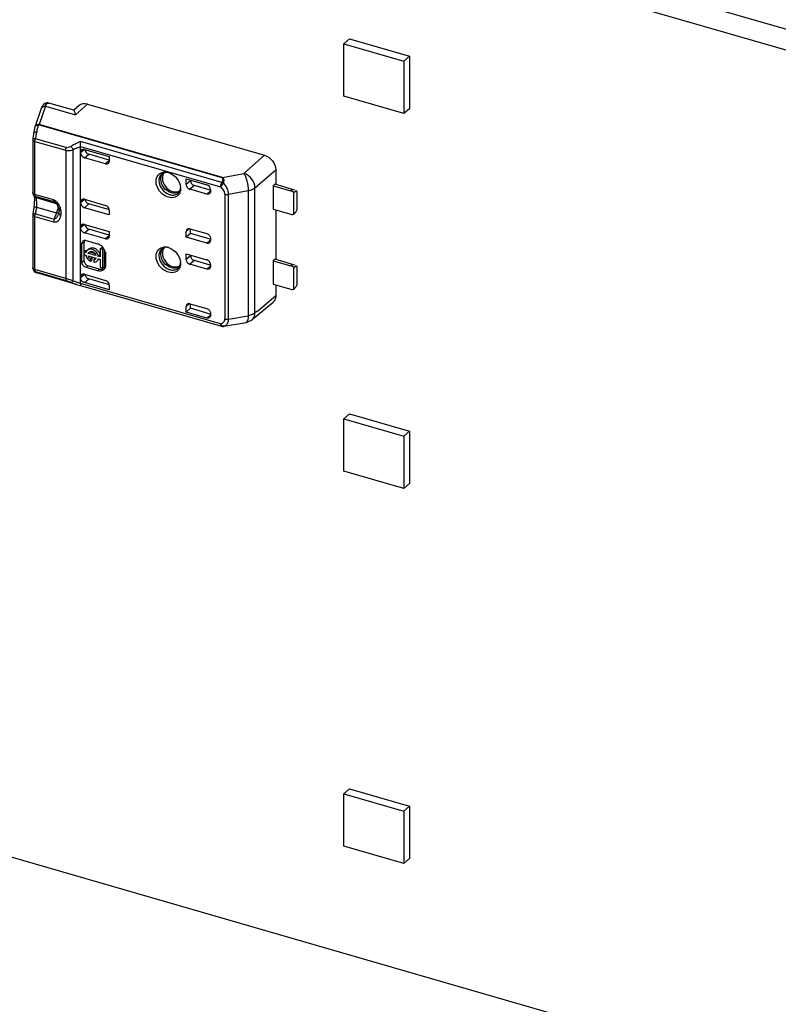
# Model space of a CAD drawing. Header units: millimetres. Extents: x 0 to 210, y 0 to 297.
# Tile 16 of 26: x 79 to 91, y 228 to 243. Entities that reach past the tile are written whole.
import ezdxf

# ---------------------------------------------------------------- set-up
doc = ezdxf.new("R2010")
doc.units = ezdxf.units.MM
doc.header["$LTSCALE"] = 19.36
doc.layers.get('0').update_dxf_attribs({"linetype": 'CONTINUOUS'})

msp = doc.modelspace()

# ---------------------------------------------------------------- linework, layer by layer
at = {"color": 7, "linetype": 'Continuous'}
for p, q in [((140.08609, 228.84722), (59.25714, 252.18053)), ((58.98214, 251.94237), (139.81109, 228.60906)), ((83.82864, 242.89919), (83.91531, 242.97424)), ((83.82864, 242.0909), (83.82864, 242.89919)), ((83.82864, 242.89919), (84.7524, 242.63252)), ((83.91531, 242.97424), (84.83907, 242.70758)), ((84.7524, 242.63252), (84.83907, 242.70758)), ((84.7524, 242.63252), (84.7524, 241.82423)), ((84.83907, 242.70758), (84.83907, 241.89929)), ((79.20523, 241.96981), (79.1935, 241.95758)), ((79.21915, 241.97923), (79.20523, 241.96981)), ((79.23466, 241.98553), (79.21915, 241.97923)), ((79.66633, 241.87474), (79.28393, 241.98513)), ((79.87885, 241.9696), (82.60683, 241.1821)), ((84.7524, 241.82423), (83.82864, 242.0909)), ((79.0688, 241.62191), (79.16727, 241.90516)), ((79.1935, 241.95759), (79.19356, 241.95766)), ((79.74719, 241.94694), (79.66492, 241.87445)), ((84.83907, 241.89929), (84.7524, 241.82423)), ((79.05067, 241.53873), (79.04803, 241.5235)), ((79.06722, 241.61664), (79.06215, 241.59558)), ((79.06888, 241.62213), (79.06763, 241.61817)), ((79.12995, 241.65391), (79.13113, 241.65765)), ((79.03509, 241.43164), (79.03465, 241.42398)), ((79.03465, 241.42397), (79.03465, 240.60663)), ((79.03638, 241.44245), (79.03509, 241.43164)), ((79.04054, 241.47455), (79.03638, 241.44245)), ((79.77113, 239.21369), (79.77113, 241.31398)), ((79.82887, 241.27355), (80.21377, 241.16244)), ((80.15601, 241.05055), (79.82887, 241.14499)), ((80.21377, 241.10884), (79.89553, 241.20071)), ((80.21377, 241.16244), (80.21377, 241.09164)), ((82.60683, 241.1821), (82.28526, 240.90367)), ((82.48929, 240.71211), (82.78003, 240.9589)), ((82.78003, 240.9589), (82.78003, 240.73036)), ((81.39734, 240.73258), (81.39734, 240.82077)), ((81.39734, 240.82077), (81.71488, 240.7291)), ((81.46602, 240.78973), (81.46602, 240.80094)), ((81.31275, 240.6704), (81.312, 240.65421)), ((81.71488, 240.58318), (81.45508, 240.65818)), ((81.76963, 240.64436), (81.52376, 240.71533)), ((81.77261, 240.6547), (81.77261, 240.62425)), ((82.48929, 240.70766), (82.48929, 240.71211)), ((82.76311, 240.73524), (82.73773, 240.7137)), ((82.73773, 240.7137), (82.73773, 240.35286)), ((82.73773, 240.7137), (83.0126, 240.63435)), ((83.0376, 240.65601), (82.76311, 240.73524)), ((83.0559, 240.60742), (83.08924, 240.63629)), ((83.0559, 240.27545), (83.0559, 240.60742)), ((83.1059, 240.62185), (83.08924, 240.63629)), ((83.1059, 240.34761), (83.1059, 240.62185)), ((79.04959, 240.56044), (79.0573, 240.54976)), ((79.07824, 240.53203), (79.0869, 240.52771)), ((79.08703, 240.52765), (79.08689, 240.5277)), ((79.0912, 240.52606), (79.08703, 240.52765)), ((79.82887, 240.50404), (80.15601, 240.40961)), ((79.04892, 240.37483), (79.04432, 240.34572)), ((79.39314, 240.44298), (79.39302, 240.4431)), ((79.41671, 240.41009), (79.42038, 240.40307)), ((79.42038, 240.40307), (79.42375, 240.39591)), ((79.43542, 240.35929), (79.4364, 240.35345)), ((79.43749, 240.30342), (79.43696, 240.29503)), ((80.21377, 240.26437), (79.82887, 240.37548)), ((80.21552, 240.34125), (79.89553, 240.43362)), ((80.21377, 240.33517), (80.21377, 240.26437)), ((82.73773, 240.35286), (83.0126, 240.27351)), ((82.78003, 240.34065), (82.78003, 239.57566)), ((83.08924, 240.30431), (83.0559, 240.27545)), ((83.08924, 240.30431), (83.1059, 240.34761)), ((79.03509, 240.27694), (79.03465, 240.26928)), ((79.03465, 240.26927), (79.03465, 239.45192)), ((79.03632, 240.28732), (79.03509, 240.27694)), ((79.43314, 240.27808), (79.43113, 240.27295)), ((79.43696, 240.29503), (79.43651, 240.29163)), ((79.43652, 240.29167), (79.43651, 240.29163)), ((79.82887, 240.11885), (80.21377, 240.00774)), ((80.21377, 239.95414), (79.89553, 240.04601)), ((80.21377, 240.00774), (80.21377, 239.93694)), ((81.39734, 239.9227), (81.39734, 240.01089)), ((81.45508, 240.05196), (81.71488, 239.97696)), ((81.46602, 239.98026), (81.46602, 240.0488)), ((80.15601, 239.89585), (79.82887, 239.99029)), ((79.85773, 239.87119), (80.03094, 239.82119)), ((81.46602, 239.98026), (81.39734, 239.9227)), ((81.71488, 239.83104), (81.39734, 239.9227)), ((81.76973, 239.89259), (81.46602, 239.98026)), ((81.77261, 239.90256), (81.77261, 239.87211)), ((79.79236, 239.53602), (79.79236, 239.82469)), ((79.84833, 239.71283), (79.82333, 239.69118)), ((79.825, 239.69118), (79.825, 239.84414)), ((79.86094, 239.70919), (79.84833, 239.71283)), ((79.90012, 239.7425), (79.88403, 239.72857)), ((79.88909, 239.6722), (79.9141, 239.69385)), ((79.9141, 239.69385), (79.98865, 239.67233)), ((80.07376, 239.74237), (80.09876, 239.76402)), ((80.07376, 239.74237), (80.07376, 239.61889)), ((80.11201, 239.73133), (80.07376, 239.74237)), ((80.11927, 239.7581), (80.09876, 239.76402)), ((80.11201, 239.73133), (80.12809, 239.74526)), ((80.11201, 239.44612), (80.11201, 239.73133)), ((80.13701, 239.46777), (80.13701, 239.72924)), ((79.82333, 239.69118), (79.82333, 239.65293)), ((79.85325, 239.68255), (79.82333, 239.69118)), ((79.82333, 239.65293), (79.85325, 239.6443)), ((79.825, 239.55546), (79.825, 239.65293)), ((80.00835, 239.63778), (79.88909, 239.6722)), ((79.8891, 239.63395), (80.00835, 239.59953)), ((79.92483, 239.58488), (79.94983, 239.60653)), ((79.92483, 239.54837), (79.92483, 239.58488)), ((79.94983, 239.57002), (79.92483, 239.54837)), ((79.94983, 239.57002), (79.94983, 239.60653)), ((79.99762, 239.59274), (79.97262, 239.57109)), ((79.97262, 239.57109), (79.97262, 239.53457)), ((80.02893, 239.55658), (80.02233, 239.55087)), ((80.04733, 239.57252), (80.03842, 239.5648)), ((80.0442, 239.62743), (80.0692, 239.64908)), ((80.07376, 239.61889), (80.0442, 239.62743)), ((80.0442, 239.58918), (80.07376, 239.58064)), ((80.07376, 239.58064), (80.07376, 239.45716)), ((80.15404, 239.66255), (80.15404, 239.48934)), ((81.39734, 239.57788), (81.39734, 239.66607)), ((81.39734, 239.66607), (81.71488, 239.5744)), ((81.46602, 239.63504), (81.46602, 239.64624)), ((81.76963, 239.48966), (81.52376, 239.56063)), ((82.76311, 239.58055), (82.73773, 239.559)), ((82.73773, 239.559), (82.73773, 239.19816)), ((82.73773, 239.559), (83.0126, 239.47966)), ((83.0376, 239.50131), (82.76311, 239.58055)), ((79.03815, 239.43062), (79.03816, 239.43058)), ((79.04904, 239.40663), (79.05719, 239.39519)), ((80.03094, 239.40178), (79.85773, 239.45178)), ((80.05594, 239.43106), (79.88273, 239.48106)), ((80.07376, 239.45716), (80.11201, 239.44612)), ((80.11201, 239.44612), (80.13701, 239.46777)), ((81.31275, 239.5157), (81.312, 239.49951)), ((81.71488, 239.42848), (81.45508, 239.50348)), ((81.77261, 239.5), (81.77261, 239.46955)), ((83.0559, 239.45272), (83.08924, 239.48159)), ((83.0559, 239.12075), (83.0559, 239.45272)), ((83.1059, 239.46716), (83.08924, 239.48159)), ((83.1059, 239.19291), (83.1059, 239.46716)), ((79.08055, 239.37604), (79.09516, 239.37008)), ((79.70981, 239.19264), (79.09516, 239.37008)), ((79.82887, 239.34935), (80.15601, 239.25491)), ((80.21552, 239.18655), (79.89553, 239.27892)), ((79.70967, 239.19268), (79.72858, 239.18748)), ((79.72858, 239.18748), (79.7706, 239.17763)), ((79.77051, 239.17765), (81.94335, 238.55041)), ((80.21377, 239.10967), (79.82887, 239.22078)), ((80.21377, 239.18047), (80.21377, 239.10967)), ((82.73773, 239.19816), (83.0126, 239.11881)), ((82.78003, 239.18595), (82.78003, 239.02477)), ((83.08924, 239.14961), (83.0559, 239.12075)), ((83.08924, 239.14961), (83.1059, 239.19291)), ((82.48929, 238.77798), (82.78003, 239.02477)), ((81.39734, 238.76801), (81.39734, 238.85619)), ((81.46602, 238.82556), (81.39734, 238.76801)), ((81.45508, 238.89726), (81.71488, 238.82226)), ((81.46602, 238.82556), (81.46602, 238.8941)), ((81.76973, 238.73789), (81.46602, 238.82556)), ((82.41341, 238.65307), (82.73616, 238.92223)), ((81.71488, 238.67634), (81.39734, 238.76801)), ((81.77261, 238.74786), (81.77261, 238.71741)), ((82.48929, 238.78237), (82.48929, 238.77798)), ((81.9664, 238.54795), (81.96654, 238.54796)), ((81.96642, 238.54795), (81.96865, 238.54813)), ((81.96865, 238.54813), (81.97634, 238.54915)), ((81.97633, 238.54915), (82.32043, 238.60965)), ((83.82864, 237.12569), (83.91531, 237.20075)), ((83.82864, 236.3174), (83.82864, 237.12569)), ((83.82864, 237.12569), (84.7524, 236.85903)), ((83.91531, 237.20075), (84.83907, 236.93408)), ((84.7524, 236.85903), (84.83907, 236.93408)), ((84.7524, 236.85903), (84.7524, 236.05074)), ((84.83907, 236.93408), (84.83907, 236.12579)), ((84.7524, 236.05074), (83.82864, 236.3174)), ((139.81109, 212.73194), (58.98214, 236.06525)), ((84.83907, 236.12579), (84.7524, 236.05074)), ((83.82864, 231.3522), (83.91531, 231.42725)), ((83.91531, 231.42725), (84.83907, 231.16058)), ((83.82864, 230.54391), (83.82864, 231.3522)), ((83.82864, 231.3522), (84.7524, 231.08553)), ((84.7524, 231.08553), (84.83907, 231.16058)), ((84.7524, 231.08553), (84.7524, 230.27724)), ((84.83907, 231.16058), (84.83907, 230.3523)), ((84.7524, 230.27724), (83.82864, 230.54391)), ((84.83907, 230.3523), (84.7524, 230.27724))]:
    msp.add_line(p, q, dxfattribs=at)
at = {"color": 9, "linetype": 'Continuous'}
for p, q in [((79.87883, 241.9696), (79.69405, 241.80679)), ((79.22998, 241.94076), (79.13155, 241.65763)), ((79.22998, 241.94076), (79.69405, 241.80679)), ((79.12086, 241.64931), (79.12292, 241.64945)), ((81.94989, 240.83411), (79.12423, 241.64981)), ((81.95719, 240.84194), (79.13155, 241.65763)), ((79.06798, 240.57776), (79.06798, 241.3951)), ((79.06798, 241.3951), (79.54137, 241.25845)), ((79.54878, 241.30115), (79.07539, 241.4378)), ((81.94702, 240.76427), (79.77128, 241.39235)), ((79.54137, 241.25845), (79.54137, 239.2864)), ((79.65709, 239.25096), (79.65709, 241.26771)), ((79.77072, 241.3194), (81.92849, 240.69651)), ((79.77113, 241.23248), (79.82082, 241.27521)), ((79.83177, 241.27008), (79.77113, 241.2194)), ((79.82887, 241.14499), (79.89553, 241.20071)), ((80.20921, 241.09688), (80.15601, 241.05055)), ((81.46602, 240.78973), (81.39734, 240.73258)), ((81.95719, 240.84194), (82.28526, 240.90367)), ((81.52376, 240.71533), (81.45508, 240.65818)), ((81.76819, 240.62935), (81.71488, 240.58318)), ((81.9688, 240.74931), (81.97403, 240.75489)), ((82.35353, 240.63707), (82.05036, 240.58026)), ((82.35353, 240.63707), (82.35353, 238.71254)), ((82.45745, 240.68028), (82.48929, 240.70766)), ((82.45745, 238.75576), (82.45745, 240.68028)), ((83.0376, 240.65601), (83.0126, 240.63435)), ((79.06504, 240.55278), (79.07184, 240.54932)), ((79.35548, 240.49476), (79.06798, 240.57776)), ((79.36289, 240.46489), (79.07539, 240.54788)), ((79.07809, 240.54215), (79.07539, 240.54788)), ((79.09381, 240.52524), (79.0912, 240.52606)), ((79.40092, 240.43658), (79.09381, 240.52524)), ((79.36289, 240.46489), (79.3607, 240.46832)), ((79.77113, 240.46297), (79.81907, 240.50593)), ((79.83075, 240.50188), (79.77113, 240.44989)), ((81.99421, 240.58248), (81.99421, 238.66169)), ((82.05036, 238.659), (82.05036, 240.58026)), ((79.09381, 240.38296), (79.40092, 240.2943)), ((79.82887, 240.37548), (79.89553, 240.43362)), ((79.06798, 239.42306), (79.06798, 240.2404)), ((79.06798, 240.2404), (79.35548, 240.15741)), ((79.07539, 240.28311), (79.36289, 240.20011)), ((79.77113, 240.07778), (79.82082, 240.12051)), ((79.83177, 240.11538), (79.77113, 240.0647)), ((79.82887, 239.99029), (79.89553, 240.04601)), ((81.39734, 240.01089), (81.44834, 240.05334)), ((80.20921, 239.94218), (80.15601, 239.89585)), ((81.76802, 239.87738), (81.71488, 239.83104)), ((79.79236, 239.82469), (79.825, 239.84414)), ((79.825, 239.55546), (79.79236, 239.53602)), ((81.46602, 239.63504), (81.39734, 239.57788)), ((81.52376, 239.56063), (81.45508, 239.50348)), ((79.54137, 239.2864), (79.06798, 239.42306)), ((79.07539, 239.39318), (79.54878, 239.25653)), ((79.85773, 239.45178), (79.88273, 239.48106)), ((80.05594, 239.43106), (80.03094, 239.40178)), ((81.76819, 239.47465), (81.71488, 239.42848)), ((83.0376, 239.50131), (83.0126, 239.47966)), ((79.65709, 239.25096), (79.54137, 239.2864)), ((79.77113, 239.30827), (79.81907, 239.35123)), ((79.83075, 239.34718), (79.77113, 239.29519)), ((79.82887, 239.22078), (79.89553, 239.27892)), ((81.92851, 238.58559), (79.77072, 239.20849)), ((81.39734, 238.85619), (81.44834, 238.89864)), ((81.76802, 238.72268), (81.71488, 238.67634)), ((82.05036, 238.659), (82.35353, 238.71254)), ((82.48929, 238.78237), (82.45745, 238.75576)), ((81.97034, 238.54836), (81.97436, 238.54906)), ((81.97632, 238.54915), (81.97436, 238.54906))]:
    msp.add_line(p, q, dxfattribs=at)
at = {"color": 7, "linetype": 'Continuous'}
for points in [[(79.28414, 241.98507), (79.26793, 241.98831), (79.25114, 241.98855), (79.23466, 241.98553)], [(79.04803, 241.52351), (79.04495, 241.5045), (79.04054, 241.47455)], [(79.06215, 241.59558), (79.05617, 241.56771), (79.05067, 241.53873)], [(79.03465, 240.60669), (79.03497, 240.60011), (79.03697, 240.58921), (79.03815, 240.58532)], [(79.03815, 240.5853), (79.03874, 240.58359), (79.04356, 240.57165), (79.04959, 240.56044)], [(79.05936, 240.50292), (79.059, 240.48534), (79.05809, 240.46481), (79.05658, 240.44248), (79.05451, 240.41964), (79.05192, 240.39677), (79.04892, 240.37483)], [(79.0573, 240.54976), (79.06688, 240.54009), (79.07824, 240.53203)], [(79.05738, 240.54968), (79.05768, 240.54728), (79.05837, 240.53966), (79.05894, 240.52992)], [(79.05894, 240.52992), (79.0593, 240.51777), (79.05936, 240.50292)], [(79.04432, 240.34572), (79.04011, 240.31669), (79.03632, 240.28732)], [(79.39314, 240.44297), (79.39469, 240.44131), (79.39958, 240.43564), (79.4042, 240.4297), (79.40856, 240.42349), (79.41276, 240.41692), (79.41671, 240.41009)], [(79.42375, 240.39591), (79.4268, 240.38864), (79.42951, 240.3813), (79.43187, 240.37394)], [(79.43187, 240.37394), (79.43384, 240.36658), (79.43542, 240.35929)], [(79.4364, 240.35347), (79.43657, 240.35224), (79.43733, 240.34386), (79.43759, 240.33484)], [(79.43759, 240.33484), (79.43762, 240.31351), (79.43749, 240.30342)], [(79.43652, 240.29167), (79.43587, 240.2881), (79.43314, 240.27808)], [(79.03815, 239.43062), (79.04298, 239.41823), (79.04904, 239.40663)], [(79.05719, 239.39519), (79.06772, 239.38469), (79.08055, 239.37604)]]:
    msp.add_lwpolyline(points, dxfattribs=at)
at = {"color": 9, "linetype": 'Continuous'}
for centre, radius, start, end in [((79.24368, 241.91452), 0.06731, 78.910903, 84.971786), ((79.27211, 241.94435), 0.04246, 73.838173, 78.630051), ((79.2425, 241.9195), 0.06206, 130.309766, 142.060702), ((79.2236, 241.86676), 0.07426, 85.081189, 93.012036), ((79.10719, 241.60709), 0.04107, 158.686872, 163.615698), ((80.67333, 241.19573), 1.61613, 168.155644, 170.075545), ((80.62808, 241.20462), 1.57002, 167.494843, 168.134368), ((80.2454, 241.28885), 1.17818, 166.486563, 167.464095), ((79.92819, 241.37862), 0.84846, 161.360112, 162.4525), ((79.16959, 241.58947), 0.07599, 122.51017, 127.105661), ((79.22077, 241.3895), 0.15319, 161.619826, 163.364814), ((80.75844, 241.18002), 1.70267, 170.048416, 171.291967), ((81.2206, 240.70357), 0.10395, 309.506118, 312.397533), ((82.27637, 240.47165), 0.41436, 137.925116, 142.458159), ((79.09353, 240.60397), 0.05843, 198.634624, 209.589334), ((79.16338, 240.57771), 0.09539, 179.968621, 182.545983), ((79.09468, 240.60068), 0.05621, 246.028413, 249.932285), ((80.82491, 240.01495), 1.76995, 170.725678, 171.285834), ((80.66776, 240.04154), 1.61057, 168.345243, 170.758165), ((80.51125, 240.07351), 1.45082, 167.684679, 168.333309), ((79.42334, 240.50301), 0.07011, 245.173935, 248.480336), ((79.21768, 240.38275), 0.20347, 334.2338, 337.550973), ((79.20433, 240.3884), 0.21796, 337.519829, 338.558923), ((79.1964, 240.39147), 0.22647, 338.568648, 342.638759), ((79.19819, 240.39117), 0.22467, 342.574558, 350.703827), ((79.31415, 240.38642), 0.10816, 5.888391, 8.154125), ((79.22833, 240.29809), 0.24265, 20.551853, 26.067801), ((78.99455, 240.2908), 0.47647, 3.542075, 5.230615), ((79.01726, 240.29202), 0.45372, 0.082642, 3.564711), ((79.06663, 240.04159), 0.24167, 87.922467, 90.179751), ((79.22064, 240.23484), 0.15306, 161.618584, 163.365158), ((80.01836, 239.99533), 0.68601, 154.163067, 154.702361), ((79.5026, 240.32863), 0.08331, 238.690568, 246.241109), ((79.06699, 240.29204), 0.404, 354.365417, 0.089883), ((79.09423, 239.44913), 0.059, 198.304933, 201.930897), ((79.16232, 239.42302), 0.09434, 179.97647, 182.514082), ((81.2206, 239.54887), 0.10395, 309.506118, 312.397533), ((79.93055, 239.90657), 0.71096, 253.64379, 255.32136), ((79.94431, 239.95909), 0.76525, 255.321166, 256.920765), ((82.01097, 238.62283), 0.09048, 204.302104, 210.321625), ((82.00708, 238.62046), 0.08592, 210.264633, 216.327662), ((81.95326, 238.64095), 0.09415, 294.736364, 305.702281)]:
    msp.add_arc(centre, radius, start, end, dxfattribs=at)
at = {"color": 7, "linetype": 'Continuous'}
for centre, radius, start, end in [((81.08844, 240.85782), 0.0611, 120.850469, 129.343846), ((81.07044, 240.76102), 0.16153, 88.780099, 97.129879), ((81.13917, 240.84177), 0.10573, 138.184203, 145.246762), ((81.07038, 240.7498), 0.17275, 86.85053, 88.840348), ((81.06976, 240.73993), 0.18264, 82.239547, 86.826617), ((81.06872, 240.73167), 0.19096, 81.167614, 82.265718), ((81.06788, 240.72642), 0.19627, 78.529213, 81.160741), ((81.06592, 240.717), 0.2059, 73.877183, 78.514646), ((81.14366, 240.83879), 0.11112, 145.305418, 154.807003), ((81.16779, 240.6632), 0.14416, 334.823725, 343.829887), ((81.11929, 240.67034), 0.19346, 0.01713, 3.302539), ((82.98941, 240.5543), 0.08334, 68.193145, 73.840314), ((82.98611, 240.546), 0.09228, 63.034625, 68.209363), ((81.73393, 240.61894), 0.03758, 310.866565, 317.343051), ((79.92919, 239.66649), 0.07761, 158.795472, 168.059733), ((79.91675, 239.6728), 0.06358, 130.906272, 138.784096), ((79.94137, 239.69487), 0.06301, 128.317369, 130.891417), ((79.97033, 239.64586), 0.18661, 42.566005, 51.33367), ((79.96893, 239.64439), 0.18864, 31.072544, 42.604515), ((79.97797, 239.64993), 0.17803, 24.025441, 31.047179), ((79.99011, 239.65526), 0.16478, 16.643085, 24.050293), ((81.14366, 239.68409), 0.11112, 145.305418, 154.807003), ((81.08844, 239.70312), 0.0611, 120.850469, 129.343846), ((81.07044, 239.60632), 0.16153, 88.780099, 97.129879), ((81.13917, 239.68707), 0.10573, 138.184203, 145.246762), ((81.07038, 239.5951), 0.17275, 86.85053, 88.840348), ((81.06976, 239.58523), 0.18264, 82.239547, 86.826617), ((81.06872, 239.57697), 0.19096, 81.167614, 82.265718), ((81.06788, 239.57172), 0.19627, 78.529213, 81.160741), ((81.06592, 239.5623), 0.2059, 73.877183, 78.514646), ((79.99825, 239.67876), 0.14985, 216.736624, 222.748506), ((79.99584, 239.67637), 0.14645, 222.700925, 234.900221), ((79.99152, 239.67052), 0.13918, 234.973246, 237.48615), ((79.98832, 239.66543), 0.13317, 237.471682, 241.52973), ((80.00529, 239.68487), 0.09599, 221.657379, 228.477337), ((80.003, 239.68221), 0.09248, 228.446813, 234.90994), ((79.96934, 239.61205), 0.04081, 310.906811, 319.579821), ((79.98096, 239.59863), 0.06319, 307.338735, 310.900499), ((80.00566, 239.6206), 0.06362, 310.911261, 318.007995), ((80.00469, 239.62145), 0.06491, 318.0266, 325.823966), ((79.10154, 239.45195), 0.06688, 180.0355, 198.640207), ((80.07132, 239.4783), 0.08049, 305.427829, 317.31963), ((80.07022, 239.47918), 0.0819, 317.387124, 326.141951), ((80.06796, 239.48074), 0.08465, 326.119644, 329.08169), ((81.16779, 239.50851), 0.14416, 334.823725, 343.829887), ((81.11929, 239.51564), 0.19346, 0.01713, 3.302539), ((81.73393, 239.46424), 0.03758, 310.866565, 317.343051), ((82.98941, 239.3996), 0.08334, 68.193145, 73.840314), ((82.98611, 239.3913), 0.09228, 63.034625, 68.209363), ((81.73394, 238.7121), 0.03758, 311.063014, 317.343276), ((81.96185, 238.61449), 0.0667, 253.542137, 274.002331), ((81.96243, 238.60579), 0.05798, 274.079156, 277.881662)]:
    msp.add_arc(centre, radius, start, end, dxfattribs=at)
for centre, major_axis, ratio, start_param, end_param in [((79.87885, 241.79639), (-0.13092, 0.1512), 0.75000408, -0.85700465, 0.00647825), ((79.82887, 241.20273), (-0.04363, 0.05041), 0.75001629, 0.71399387, 2.28478993), ((79.89553, 241.25845), (-0.04363, 0.05041), 0.75001629, 0.78609774, 2.28478993), ((80.15603, 241.10829), (-0.04365, 0.05039), 0.75022613, -3.99889468, -2.42779376), ((81.52376, 240.77307), (0.04366, -0.05039), 0.74998365, -2.42813855, -0.85734113), ((81.45508, 240.71591), (0.04366, -0.05039), 0.74998365, -2.42813825, -0.85734113), ((81.71488, 240.67137), (-0.04364, 0.0504), 0.75000065, -2.42781197, -0.85705987), ((83.07927, 240.61992), (0.08296, -0.0379), 0.20871215, 8.04381168, 8.47264321), ((79.82887, 240.4463), (-0.04363, 0.05041), 0.75001629, 5.42638258, 6.99717891), ((79.89553, 240.49136), (-0.04364, 0.0504), 0.75000065, 0.82785685, 2.28453147), ((79.82887, 240.43322), (-0.04364, 0.0504), 0.75000065, 0.71373515, 2.28453147), ((80.15603, 240.35186), (-0.04365, 0.05041), 0.74977393, -2.42794318, -0.85684203), ((79.82887, 240.06111), (-0.04364, 0.0504), 0.75000065, 5.42612412, 6.99692045), ((79.82887, 240.04803), (-0.04363, 0.05041), 0.75001629, 0.7139936, 2.28478993), ((79.89553, 240.10375), (-0.04363, 0.05041), 0.75001629, 0.78609774, 2.28478993), ((81.45508, 239.99423), (0.04366, -0.05039), 0.74998365, 8.56743683, 10.13823316), ((80.15603, 239.95359), (-0.04365, 0.05039), 0.75022613, -3.99889468, -2.42779376), ((81.71488, 239.88877), (-0.04364, 0.0504), 0.75000065, -3.99865383, -2.42785751), ((81.45508, 239.56121), (0.04366, -0.05039), 0.74998365, -2.42813825, -0.85734113), ((81.52376, 239.61837), (0.04366, -0.05039), 0.74998365, -2.42813864, -0.85734113), ((81.71488, 239.51667), (-0.04364, 0.0504), 0.75000065, -2.42785751, -0.85706118), ((83.07927, 239.46522), (0.08296, -0.0379), 0.20871215, 8.04381168, 8.47264321), ((79.82887, 239.2916), (-0.04363, 0.05041), 0.75001629, 5.42638258, 6.99717891), ((79.89553, 239.33666), (-0.04364, 0.0504), 0.75000065, 0.82785685, 2.28453148), ((80.15603, 239.19716), (-0.04365, 0.05041), 0.74977393, -2.42794295, -0.85684203), ((81.45508, 238.83953), (0.04366, -0.05039), 0.74998365, 8.56743683, 10.13823316)]:
    msp.add_ellipse(centre, major_axis=major_axis, ratio=ratio, start_param=start_param, end_param=end_param, dxfattribs=at)
at = {"color": 9, "linetype": 'Continuous'}
for points in [[(79.20235, 241.96683), (79.21493, 241.9775), (79.23315, 241.98303), (79.24958, 241.98158)], [(79.05223, 241.40141), (79.05462, 241.40011), (79.0571, 241.39897), (79.05963, 241.39796)], [(79.05963, 241.39796), (79.06236, 241.39686), (79.06516, 241.39592), (79.06798, 241.3951)], [(79.06798, 241.3951), (79.06798, 241.39902), (79.06821, 241.40295), (79.06862, 241.40685)], [(79.06862, 241.40685), (79.06955, 241.41582), (79.07141, 241.42472), (79.07399, 241.43336)], [(79.77128, 241.39235), (79.7216, 241.37375), (79.67325, 241.35053), (79.62853, 241.322)], [(79.77113, 241.31397), (79.73196, 241.30178), (79.69347, 241.28667), (79.65709, 241.26771)], [(81.06469, 240.91674), (81.05215, 240.91348), (81.03995, 240.90816), (81.02917, 240.90097)], [(81.97411, 240.75504), (81.9655, 240.75916), (81.95633, 240.76219), (81.94702, 240.76427)], [(81.95718, 240.84194), (81.95451, 240.83958), (81.95209, 240.83692), (81.94989, 240.83411)], [(79.04272, 240.57512), (79.04792, 240.56597), (79.05591, 240.55802), (79.06504, 240.55278)], [(79.07539, 240.54788), (79.07365, 240.55011), (79.07236, 240.55269), (79.07137, 240.55533)], [(79.39302, 240.4431), (79.38447, 240.45207), (79.37472, 240.46119), (79.36289, 240.46489)], [(79.4463, 240.40472), (79.43436, 240.4291), (79.41787, 240.45209), (79.3972, 240.46969)], [(81.10353, 240.5936), (81.11698, 240.58622), (81.13128, 240.58016), (81.14602, 240.5759)], [(79.42241, 240.38405), (79.42241, 240.37429), (79.42148, 240.36451), (79.41991, 240.35488)], [(79.42174, 240.39752), (79.4222, 240.39305), (79.42241, 240.38854), (79.42241, 240.38405)], [(79.46903, 240.33423), (79.46581, 240.35088), (79.4615, 240.3674), (79.45554, 240.38328)], [(79.05223, 240.24671), (79.05462, 240.24541), (79.0571, 240.24427), (79.05963, 240.24326)], [(79.05963, 240.24326), (79.06236, 240.24216), (79.06516, 240.24122), (79.06798, 240.2404)], [(79.06798, 240.2404), (79.06798, 240.24432), (79.06821, 240.24825), (79.06862, 240.25215)], [(79.06862, 240.25215), (79.06955, 240.26112), (79.07141, 240.27002), (79.07399, 240.27866)], [(79.36289, 240.20011), (79.35833, 240.1864), (79.35548, 240.17186), (79.35548, 240.15741)], [(79.41101, 240.29215), (79.40774, 240.29299), (79.40451, 240.29401), (79.40134, 240.29515)], [(79.4081, 240.23186), (79.41708, 240.24461), (79.42475, 240.25835), (79.43105, 240.2726)], [(81.06469, 239.76204), (81.05215, 239.75878), (81.03995, 239.75346), (81.02917, 239.74627)], [(79.0353, 239.44729), (79.03488, 239.44879), (79.03465, 239.45036), (79.03465, 239.45192)], [(79.03951, 239.4271), (79.04068, 239.42418), (79.0421, 239.42134), (79.04376, 239.41866)], [(79.04376, 239.41866), (79.05087, 239.40714), (79.06267, 239.39782), (79.07539, 239.39318)], [(79.07539, 239.39318), (79.07365, 239.3954), (79.07236, 239.39799), (79.07137, 239.40063)], [(81.10353, 239.4389), (81.11698, 239.43152), (81.13128, 239.42546), (81.14602, 239.4212)], [(79.65709, 239.25096), (79.68084, 239.24045), (79.70541, 239.2317), (79.73033, 239.22438)], [(79.62853, 239.22275), (79.65468, 239.21058), (79.68196, 239.20069), (79.70967, 239.19268)], [(81.97436, 238.54906), (81.98063, 238.5506), (81.98679, 238.55273), (81.99265, 238.55544)]]:
    msp.add_open_spline(points, degree=3, dxfattribs=at)
at = {"color": 7, "linetype": 'Continuous'}
for points, knots in [([(79.22998, 241.94076), (79.23214, 241.94517), (79.2396, 241.95928), (79.2485, 241.97303), (79.25663, 241.98059)], [0, 0, 0, 0, 0.30666226, 1, 1, 1, 1]), ([(79.16727, 241.90515), (79.16893, 241.90994), (79.17575, 241.92829), (79.18462, 241.94619), (79.19356, 241.95766)], [0, 0, 0, 0, 0.25847538, 1, 1, 1, 1]), ([(79.69405, 241.8068), (79.69156, 241.81602), (79.68675, 241.83221), (79.67932, 241.8535), (79.67295, 241.86638), (79.66877, 241.87404), (79.66633, 241.87474)], [0, 0, 0, 0, 0.38711767, 0.68938462, 0.89688161, 1, 1, 1, 1]), ([(79.77072, 241.3194), (79.7677, 241.33785), (79.76759, 241.36256), (79.77042, 241.38675), (79.77128, 241.39235)], [0, 0, 0, 0, 0.7672741, 1, 1, 1, 1]), ([(79.77113, 241.23248), (79.77113, 241.23583), (79.77214, 241.24822), (79.77843, 241.26037), (79.78532, 241.26629)], [0, 0, 0, 0, 0.26940665, 1, 1, 1, 1]), ([(79.78532, 241.26629), (79.79078, 241.27098), (79.80551, 241.27742), (79.82118, 241.27577), (79.82887, 241.27355)], [0, 0, 0, 0, 0.47349782, 1, 1, 1, 1]), ([(82.60683, 241.1821), (82.65477, 241.16826), (82.73972, 241.10599), (82.78003, 241.00763), (82.78003, 240.9589)], [0, 0, 0, 0, 0.50591369, 1, 1, 1, 1]), ([(80.93344, 240.77989), (80.93344, 240.81365), (80.94873, 240.86679), (81.0017, 240.90957), (81.03387, 240.91921), (81.05039, 240.9213)], [0, 0, 0, 0, 0.50785083, 0.74950219, 1, 1, 1, 1]), ([(81.09438, 240.92078), (81.09062, 240.92057), (81.07772, 240.91919), (81.06502, 240.915), (81.05711, 240.91027)], [0, 0, 0, 0, 0.29030932, 1, 1, 1, 1]), ([(81.1231, 240.9148), (81.17364, 240.90021), (81.26403, 240.83541), (81.30945, 240.7333), (81.31243, 240.68148)], [0, 0, 0, 0, 0.50336974, 1, 1, 1, 1]), ([(81.1231, 240.53549), (81.0706, 240.55065), (80.97758, 240.61883), (80.93344, 240.72653), (80.93344, 240.77989)], [0, 0, 0, 0, 0.50591314, 1, 1, 1, 1]), ([(81.04311, 240.88609), (81.0411, 240.88181), (81.03381, 240.86353), (81.03099, 240.84361), (81.03099, 240.8287)], [0, 0, 0, 0, 0.24084363, 1, 1, 1, 1]), ([(81.03099, 240.8287), (81.03099, 240.78403), (81.06793, 240.69386), (81.14582, 240.63679), (81.18976, 240.62411)], [0, 0, 0, 0, 0.49408864, 1, 1, 1, 1]), ([(82.28526, 240.90367), (82.29605, 240.88857), (82.31462, 240.84995), (82.3423, 240.76161), (82.35331, 240.68732), (82.35353, 240.63707)], [0, 0, 0, 0, 0.20043307, 0.45740828, 1, 1, 1, 1]), ([(82.45745, 240.68028), (82.45726, 240.72888), (82.417, 240.82673), (82.33292, 240.8894), (82.28526, 240.90367)], [0, 0, 0, 0, 0.49413929, 1, 1, 1, 1]), ([(81.18976, 240.62411), (81.20872, 240.61864), (81.24706, 240.61394), (81.28428, 240.62637), (81.29916, 240.63621)], [0, 0, 0, 0, 0.52504676, 1, 1, 1, 1]), ([(81.29069, 240.62681), (81.29326, 240.62915), (81.30446, 240.64133), (81.31054, 240.6576), (81.31293, 240.67036)], [0, 0, 0, 0, 0.21125158, 1, 1, 1, 1]), ([(81.77261, 240.62425), (81.77261, 240.6213), (81.77181, 240.6103), (81.76705, 240.59942), (81.76157, 240.59348)], [0, 0, 0, 0, 0.26729539, 1, 1, 1, 1]), ([(81.29826, 240.60188), (81.29133, 240.58719), (81.27192, 240.56006), (81.21298, 240.52399), (81.15683, 240.52575), (81.1231, 240.53549)], [0, 0, 0, 0, 0.24059947, 0.47985651, 1, 1, 1, 1]), ([(81.75852, 240.59052), (81.75307, 240.5858), (81.7383, 240.5793), (81.72258, 240.58096), (81.71488, 240.58318)], [0, 0, 0, 0, 0.47346905, 1, 1, 1, 1]), ([(83.0126, 240.27351), (83.01638, 240.27242), (83.03065, 240.2694), (83.04621, 240.27097), (83.0559, 240.27545)], [0, 0, 0, 0, 0.26911519, 1, 1, 1, 1]), ([(79.79236, 239.82469), (79.79236, 239.83395), (79.79621, 239.85235), (79.81016, 239.86543), (79.81787, 239.86914)], [0, 0, 0, 0, 0.51949709, 1, 1, 1, 1]), ([(79.81787, 239.86914), (79.8245, 239.87233), (79.83475, 239.87437), (79.84472, 239.87369), (79.84734, 239.87336)], [0, 0, 0, 0, 0.73569172, 1, 1, 1, 1]), ([(81.71488, 239.97696), (81.73086, 239.97235), (81.75917, 239.95159), (81.77261, 239.91881), (81.77261, 239.90256)], [0, 0, 0, 0, 0.50591252, 1, 1, 1, 1]), ([(79.94872, 239.73323), (79.93573, 239.73698), (79.90922, 239.73977), (79.88431, 239.72881), (79.87512, 239.72085)], [0, 0, 0, 0, 0.52650377, 1, 1, 1, 1]), ([(79.90139, 239.69052), (79.90699, 239.69536), (79.91668, 239.69981), (79.92667, 239.70089), (79.9293, 239.70099)], [0, 0, 0, 0, 0.73735488, 1, 1, 1, 1]), ([(79.9023, 239.74431), (79.91151, 239.75159), (79.93574, 239.76132), (79.9612, 239.7585), (79.97372, 239.75488)], [0, 0, 0, 0, 0.47391399, 1, 1, 1, 1]), ([(80.0442, 239.62743), (80.0396, 239.65168), (80.01522, 239.69735), (79.97226, 239.72644), (79.94872, 239.73323)], [0, 0, 0, 0, 0.50198171, 1, 1, 1, 1]), ([(79.97372, 239.75488), (79.97711, 239.7539), (79.99092, 239.74918), (80.00382, 239.74194), (80.01276, 239.73544)], [0, 0, 0, 0, 0.24176298, 1, 1, 1, 1]), ([(80.03094, 239.82119), (80.03585, 239.81977), (80.05587, 239.81276), (80.07436, 239.8016), (80.08693, 239.79156)], [0, 0, 0, 0, 0.24096505, 1, 1, 1, 1]), ([(80.93344, 239.62519), (80.93344, 239.65895), (80.94873, 239.71209), (81.0017, 239.75487), (81.03387, 239.76451), (81.05039, 239.7666)], [0, 0, 0, 0, 0.50785083, 0.74950219, 1, 1, 1, 1]), ([(81.04311, 239.73139), (81.0411, 239.72711), (81.03381, 239.70883), (81.03099, 239.68891), (81.03099, 239.674)], [0, 0, 0, 0, 0.24084363, 1, 1, 1, 1]), ([(81.09438, 239.76608), (81.09062, 239.76587), (81.07772, 239.76449), (81.06502, 239.7603), (81.05711, 239.75557)], [0, 0, 0, 0, 0.29030932, 1, 1, 1, 1]), ([(81.1231, 239.7601), (81.17364, 239.74551), (81.26403, 239.68071), (81.30945, 239.57861), (81.31243, 239.52678)], [0, 0, 0, 0, 0.50336974, 1, 1, 1, 1]), ([(79.825, 239.55546), (79.825, 239.53922), (79.83844, 239.50644), (79.86675, 239.48567), (79.88273, 239.48106)], [0, 0, 0, 0, 0.4940878, 1, 1, 1, 1]), ([(79.97262, 239.53457), (79.97695, 239.53442), (79.99334, 239.53499), (80.00969, 239.54107), (80.01928, 239.54839)], [0, 0, 0, 0, 0.26407604, 1, 1, 1, 1]), ([(81.1231, 239.38079), (81.0706, 239.39595), (80.97758, 239.46414), (80.93344, 239.57183), (80.93344, 239.62519)], [0, 0, 0, 0, 0.50591314, 1, 1, 1, 1]), ([(81.03099, 239.674), (81.03099, 239.62933), (81.06793, 239.53916), (81.14582, 239.48209), (81.18976, 239.46941)], [0, 0, 0, 0, 0.49408864, 1, 1, 1, 1]), ([(79.85773, 239.45178), (79.83964, 239.457), (79.80758, 239.48051), (79.79236, 239.51762), (79.79236, 239.53602)], [0, 0, 0, 0, 0.50591252, 1, 1, 1, 1]), ([(80.11798, 239.41271), (80.10638, 239.40446), (80.0768, 239.39379), (80.04609, 239.3974), (80.03094, 239.40178)], [0, 0, 0, 0, 0.47446949, 1, 1, 1, 1]), ([(80.09174, 239.42641), (80.09597, 239.42657), (80.11209, 239.42817), (80.12784, 239.43438), (80.13759, 239.44131)], [0, 0, 0, 0, 0.26140804, 1, 1, 1, 1]), ([(80.15404, 239.48934), (80.15404, 239.4846), (80.15301, 239.46657), (80.14741, 239.44866), (80.14058, 239.43725)], [0, 0, 0, 0, 0.26299599, 1, 1, 1, 1]), ([(81.29826, 239.44718), (81.29133, 239.43249), (81.27192, 239.40536), (81.21298, 239.3693), (81.15683, 239.37105), (81.1231, 239.38079)], [0, 0, 0, 0, 0.24059947, 0.47985651, 1, 1, 1, 1]), ([(81.18976, 239.46941), (81.20872, 239.46394), (81.24706, 239.45924), (81.28428, 239.47167), (81.29916, 239.48152)], [0, 0, 0, 0, 0.52504676, 1, 1, 1, 1]), ([(81.29069, 239.47211), (81.29326, 239.47445), (81.30446, 239.48663), (81.31054, 239.5029), (81.31293, 239.51566)], [0, 0, 0, 0, 0.21125158, 1, 1, 1, 1]), ([(81.75852, 239.43582), (81.75307, 239.4311), (81.7383, 239.4246), (81.72258, 239.42626), (81.71488, 239.42848)], [0, 0, 0, 0, 0.47346905, 1, 1, 1, 1]), ([(81.77261, 239.46955), (81.77261, 239.4666), (81.77181, 239.4556), (81.76705, 239.44472), (81.76157, 239.43878)], [0, 0, 0, 0, 0.26729539, 1, 1, 1, 1]), ([(79.82887, 239.22078), (79.81289, 239.2254), (79.78457, 239.24616), (79.77113, 239.27894), (79.77113, 239.29519)], [0, 0, 0, 0, 0.50591292, 1, 1, 1, 1]), ([(79.77072, 239.20849), (79.7695, 239.20113), (79.76826, 239.19127), (79.76874, 239.1812), (79.77024, 239.17772), (79.77124, 239.17746)], [0, 0, 0, 0, 0.70380792, 0.90225636, 1, 1, 1, 1]), ([(83.0126, 239.11881), (83.01638, 239.11772), (83.03065, 239.1147), (83.04621, 239.11627), (83.0559, 239.12075)], [0, 0, 0, 0, 0.26911519, 1, 1, 1, 1]), ([(82.78003, 239.02477), (82.78003, 239.00495), (82.77348, 238.96621), (82.7502, 238.93394), (82.73616, 238.92223)], [0, 0, 0, 0, 0.52014248, 1, 1, 1, 1]), ([(81.71488, 238.82226), (81.73086, 238.81765), (81.75917, 238.79689), (81.77261, 238.76411), (81.77261, 238.74786)], [0, 0, 0, 0, 0.50591155, 1, 1, 1, 1]), ([(81.75862, 238.68377), (81.75317, 238.67902), (81.73837, 238.67246), (81.7226, 238.67411), (81.71488, 238.67634)], [0, 0, 0, 0, 0.47344148, 1, 1, 1, 1]), ([(81.77261, 238.71741), (81.77261, 238.71446), (81.77181, 238.70346), (81.76705, 238.69258), (81.76157, 238.68664)], [0, 0, 0, 0, 0.26729466, 1, 1, 1, 1]), ([(82.35353, 238.71254), (82.35347, 238.69895), (82.35206, 238.67394), (82.34613, 238.63904), (82.33315, 238.61194), (82.32049, 238.60966)], [0, 0, 0, 0, 0.36402048, 0.65559509, 1, 1, 1, 1]), ([(82.41367, 238.65329), (82.42764, 238.66502), (82.45077, 238.69729), (82.45737, 238.73594), (82.45745, 238.75576)], [0, 0, 0, 0, 0.47917445, 1, 1, 1, 1])]:
    msp.add_open_spline(points, degree=3, knots=knots, dxfattribs=at)
at = {"color": 9, "linetype": 'Continuous'}
for points, knots in [([(79.25663, 241.98059), (79.26124, 241.98449), (79.26999, 241.98744), (79.27825, 241.98642), (79.28048, 241.98597)], [0, 0, 0, 0, 0.7266718, 1, 1, 1, 1]), ([(79.16727, 241.90516), (79.17075, 241.91518), (79.18573, 241.93381), (79.2082, 241.94031), (79.2197, 241.94092)], [0, 0, 0, 0, 0.47917118, 1, 1, 1, 1]), ([(79.04804, 241.52351), (79.04857, 241.52667), (79.05385, 241.53549), (79.07157, 241.54295), (79.08661, 241.54453), (79.09531, 241.54458)], [0, 0, 0, 0, 0.17491988, 0.52505458, 1, 1, 1, 1]), ([(79.06722, 241.61664), (79.06907, 241.62384), (79.07846, 241.63802), (79.09344, 241.64507), (79.10163, 241.64724)], [0, 0, 0, 0, 0.4676735, 1, 1, 1, 1]), ([(79.13155, 241.65764), (79.11828, 241.65877), (79.09145, 241.65438), (79.07282, 241.63347), (79.06885, 241.62205)], [0, 0, 0, 0, 0.52403975, 1, 1, 1, 1]), ([(79.12859, 241.65345), (79.12213, 241.65376), (79.10918, 241.65421), (79.08658, 241.6457), (79.07296, 241.63237), (79.06892, 241.62202)], [0, 0, 0, 0, 0.27108139, 0.53379351, 1, 1, 1, 1]), ([(79.09984, 241.56416), (79.10134, 241.57042), (79.10721, 241.594), (79.11382, 241.6174), (79.11921, 241.63443)], [0, 0, 0, 0, 0.26491512, 1, 1, 1, 1]), ([(79.10163, 241.64724), (79.10478, 241.64807), (79.11107, 241.65015), (79.11763, 241.64913), (79.12086, 241.64931)], [0, 0, 0, 0, 0.5018, 1, 1, 1, 1]), ([(79.03465, 241.42397), (79.03465, 241.42188), (79.03662, 241.41198), (79.04544, 241.40511), (79.05223, 241.40141)], [0, 0, 0, 0, 0.21266196, 1, 1, 1, 1]), ([(79.07539, 241.4378), (79.06578, 241.43815), (79.05291, 241.43793), (79.03971, 241.43575), (79.03538, 241.43305), (79.03515, 241.43164)], [0, 0, 0, 0, 0.69092904, 0.897623, 1, 1, 1, 1]), ([(79.54137, 241.25845), (79.54137, 241.26188), (79.54219, 241.27635), (79.54529, 241.29067), (79.54878, 241.30115)], [0, 0, 0, 0, 0.23720114, 1, 1, 1, 1]), ([(79.54137, 241.25845), (79.55046, 241.25596), (79.5892, 241.24912), (79.62923, 241.2575), (79.65709, 241.26771)], [0, 0, 0, 0, 0.24100561, 1, 1, 1, 1]), ([(79.62853, 241.322), (79.62236, 241.31804), (79.59874, 241.30409), (79.56847, 241.29547), (79.54878, 241.30115)], [0, 0, 0, 0, 0.26339641, 1, 1, 1, 1]), ([(79.65709, 241.26771), (79.65442, 241.27179), (79.64373, 241.28924), (79.63447, 241.30758), (79.62853, 241.322)], [0, 0, 0, 0, 0.23810077, 1, 1, 1, 1]), ([(81.02917, 240.90097), (81.01281, 240.89005), (80.98473, 240.85709), (80.97692, 240.81516), (80.97692, 240.79382)], [0, 0, 0, 0, 0.47965461, 1, 1, 1, 1]), ([(80.97692, 240.79382), (80.97692, 240.75414), (81.00516, 240.67249), (81.06676, 240.61376), (81.10353, 240.5936)], [0, 0, 0, 0, 0.48617525, 1, 1, 1, 1]), ([(81.00871, 240.81017), (81.00871, 240.82855), (81.01483, 240.86449), (81.03661, 240.89431), (81.04971, 240.90507)], [0, 0, 0, 0, 0.52016608, 1, 1, 1, 1]), ([(81.12807, 240.62141), (81.09341, 240.64041), (81.03533, 240.69578), (81.00871, 240.77276), (81.00871, 240.81017)], [0, 0, 0, 0, 0.51373054, 1, 1, 1, 1]), ([(81.94702, 240.76427), (81.9456, 240.76156), (81.93986, 240.75002), (81.93477, 240.73795), (81.93275, 240.72831)], [0, 0, 0, 0, 0.23695697, 1, 1, 1, 1]), ([(81.94702, 240.76427), (81.95035, 240.77074), (81.95616, 240.78356), (81.96277, 240.79936), (81.96582, 240.81201), (81.96308, 240.82449), (81.95538, 240.83106), (81.94989, 240.83411)], [0, 0, 0, 0, 0.27570488, 0.53286175, 0.65064415, 0.76167794, 1, 1, 1, 1]), ([(81.97411, 240.75504), (81.97644, 240.76363), (81.98019, 240.78027), (81.98317, 240.80475), (81.97659, 240.82836), (81.96393, 240.83822), (81.95718, 240.84194)], [0, 0, 0, 0, 0.27633152, 0.52934201, 0.7606918, 1, 1, 1, 1]), ([(82.05036, 240.58026), (82.04972, 240.61166), (82.03371, 240.6763), (81.99653, 240.73056), (81.97411, 240.75504)], [0, 0, 0, 0, 0.48607525, 1, 1, 1, 1]), ([(79.06798, 240.57776), (79.06325, 240.57912), (79.04951, 240.58389), (79.03465, 240.59642), (79.03465, 240.60663)], [0, 0, 0, 0, 0.32569913, 1, 1, 1, 1]), ([(81.28673, 240.62337), (81.26696, 240.60707), (81.20933, 240.58926), (81.15411, 240.60713), (81.12807, 240.62141)], [0, 0, 0, 0, 0.46309657, 1, 1, 1, 1]), ([(81.14602, 240.5759), (81.16449, 240.57057), (81.20172, 240.56559), (81.25504, 240.57962), (81.29536, 240.61513), (81.30865, 240.64813), (81.31212, 240.66534)], [0, 0, 0, 0, 0.2705311, 0.51666554, 0.7529361, 1, 1, 1, 1]), ([(81.99421, 240.58248), (81.99294, 240.60414), (81.97843, 240.64903), (81.9458, 240.6811), (81.92849, 240.69651)], [0, 0, 0, 0, 0.48360013, 1, 1, 1, 1]), ([(81.94782, 240.72413), (81.94596, 240.72172), (81.93919, 240.71274), (81.93278, 240.70348), (81.92851, 240.69649)], [0, 0, 0, 0, 0.2710716, 1, 1, 1, 1]), ([(81.93275, 240.72831), (81.93207, 240.72559), (81.92974, 240.71514), (81.92852, 240.70441), (81.92852, 240.6965)], [0, 0, 0, 0, 0.26177757, 1, 1, 1, 1]), ([(82.35353, 240.63707), (82.36404, 240.63898), (82.40065, 240.64744), (82.43683, 240.66279), (82.45745, 240.68028)], [0, 0, 0, 0, 0.28316031, 1, 1, 1, 1]), ([(79.07137, 240.55533), (79.07091, 240.55657), (79.06906, 240.56246), (79.0683, 240.56864), (79.06808, 240.57347)], [0, 0, 0, 0, 0.21583167, 1, 1, 1, 1]), ([(79.09381, 240.52524), (79.09231, 240.52581), (79.08545, 240.52971), (79.08094, 240.53665), (79.07809, 240.54215)], [0, 0, 0, 0, 0.20541875, 1, 1, 1, 1]), ([(79.09307, 240.47912), (79.09259, 240.46302), (79.09341, 240.43098), (79.09239, 240.39884), (79.09381, 240.38296)], [0, 0, 0, 0, 0.502514, 1, 1, 1, 1]), ([(79.09307, 240.47912), (79.09264, 240.48521), (79.09333, 240.49603), (79.09277, 240.50999), (79.09312, 240.51902), (79.09287, 240.52367), (79.09344, 240.52495)], [0, 0, 0, 0, 0.39979137, 0.70794005, 0.90882177, 1, 1, 1, 1]), ([(79.3607, 240.46832), (79.35985, 240.46994), (79.35642, 240.47834), (79.35548, 240.48757), (79.35548, 240.49476)], [0, 0, 0, 0, 0.2031301, 1, 1, 1, 1]), ([(79.3972, 240.46969), (79.3878, 240.47769), (79.3742, 240.48707), (79.35919, 240.49346), (79.35548, 240.49476)], [0, 0, 0, 0, 0.75821192, 1, 1, 1, 1]), ([(79.36289, 240.46489), (79.3651, 240.46206), (79.37388, 240.45187), (79.38495, 240.44352), (79.3939, 240.43938)], [0, 0, 0, 0, 0.26709487, 1, 1, 1, 1]), ([(81.99421, 240.58248), (81.99857, 240.58125), (82.01701, 240.57737), (82.03631, 240.57765), (82.05036, 240.58026)], [0, 0, 0, 0, 0.24072152, 1, 1, 1, 1]), ([(79.09381, 240.38296), (79.08805, 240.38294), (79.07177, 240.38192), (79.04923, 240.37424), (79.04711, 240.36279)], [0, 0, 0, 0, 0.33103077, 1, 1, 1, 1]), ([(79.4364, 240.35345), (79.43675, 240.35107), (79.44309, 240.33875), (79.45838, 240.33568), (79.46903, 240.33423)], [0, 0, 0, 0, 0.18263377, 1, 1, 1, 1]), ([(79.03465, 240.26927), (79.03465, 240.26718), (79.03662, 240.25728), (79.04544, 240.25041), (79.05223, 240.24671)], [0, 0, 0, 0, 0.21265845, 1, 1, 1, 1]), ([(79.03515, 240.27695), (79.03566, 240.2801), (79.04958, 240.2829), (79.05841, 240.28324), (79.06587, 240.28326)], [0, 0, 0, 0, 0.29947249, 1, 1, 1, 1]), ([(79.35548, 240.15741), (79.36969, 240.15472), (79.39872, 240.15525), (79.44801, 240.1843), (79.46343, 240.22579), (79.46903, 240.25238)], [0, 0, 0, 0, 0.26335515, 0.505187, 1, 1, 1, 1]), ([(79.39814, 240.28848), (79.39481, 240.28145), (79.38174, 240.25254), (79.37044, 240.22284), (79.36289, 240.20011)], [0, 0, 0, 0, 0.24505933, 1, 1, 1, 1]), ([(79.36289, 240.20011), (79.36742, 240.19897), (79.38008, 240.20106), (79.39471, 240.2144), (79.40385, 240.22576), (79.4081, 240.23186)], [0, 0, 0, 0, 0.24198089, 0.61466276, 1, 1, 1, 1]), ([(79.43675, 240.29182), (79.43522, 240.29119), (79.42673, 240.28909), (79.41779, 240.29041), (79.41101, 240.29215)], [0, 0, 0, 0, 0.19103685, 1, 1, 1, 1]), ([(79.43668, 240.2916), (79.43574, 240.28549), (79.44052, 240.27042), (79.4524, 240.26165), (79.4593, 240.25745)], [0, 0, 0, 0, 0.43375, 1, 1, 1, 1]), ([(81.02917, 239.74627), (81.01281, 239.73535), (80.98473, 239.70239), (80.97692, 239.66046), (80.97692, 239.63912)], [0, 0, 0, 0, 0.47965461, 1, 1, 1, 1]), ([(81.00871, 239.65547), (81.00871, 239.67385), (81.01483, 239.70979), (81.03661, 239.73961), (81.04971, 239.75037)], [0, 0, 0, 0, 0.52016608, 1, 1, 1, 1]), ([(80.97692, 239.63912), (80.97692, 239.59944), (81.00516, 239.51779), (81.06676, 239.45906), (81.10353, 239.4389)], [0, 0, 0, 0, 0.48617525, 1, 1, 1, 1]), ([(81.12807, 239.46671), (81.09341, 239.48571), (81.03533, 239.54108), (81.00871, 239.61806), (81.00871, 239.65547)], [0, 0, 0, 0, 0.51373054, 1, 1, 1, 1]), ([(79.06798, 239.42306), (79.06384, 239.42425), (79.05114, 239.42877), (79.03786, 239.43814), (79.0353, 239.44729)], [0, 0, 0, 0, 0.31204761, 1, 1, 1, 1]), ([(79.07137, 239.40063), (79.07089, 239.40193), (79.06904, 239.40785), (79.06829, 239.41407), (79.06807, 239.41888)], [0, 0, 0, 0, 0.22342239, 1, 1, 1, 1]), ([(79.09516, 239.37008), (79.09324, 239.37063), (79.08388, 239.37553), (79.07867, 239.38552), (79.07539, 239.39318)], [0, 0, 0, 0, 0.19367802, 1, 1, 1, 1]), ([(81.28673, 239.46867), (81.26696, 239.45238), (81.20933, 239.43456), (81.15411, 239.45243), (81.12807, 239.46671)], [0, 0, 0, 0, 0.46309657, 1, 1, 1, 1]), ([(81.14602, 239.4212), (81.16449, 239.41587), (81.20172, 239.41089), (81.25504, 239.42492), (81.29536, 239.46044), (81.30865, 239.49343), (81.31212, 239.51064)], [0, 0, 0, 0, 0.2705311, 0.51666554, 0.7529361, 1, 1, 1, 1]), ([(79.54137, 239.2864), (79.54137, 239.28328), (79.54188, 239.27305), (79.54433, 239.26221), (79.54878, 239.25653)], [0, 0, 0, 0, 0.30162581, 1, 1, 1, 1]), ([(79.54879, 239.25653), (79.56978, 239.25037), (79.59614, 239.2381), (79.62219, 239.22571), (79.62853, 239.22275)], [0, 0, 0, 0, 0.75755551, 1, 1, 1, 1]), ([(79.62853, 239.22274), (79.63374, 239.22336), (79.64495, 239.2332), (79.65268, 239.24388), (79.65709, 239.25096)], [0, 0, 0, 0, 0.38612782, 1, 1, 1, 1]), ([(81.92851, 238.58559), (81.94529, 238.59069), (81.98077, 238.60561), (81.99327, 238.64358), (81.99421, 238.66169)], [0, 0, 0, 0, 0.49167283, 1, 1, 1, 1]), ([(81.99421, 238.66169), (81.99857, 238.66042), (82.01698, 238.6564), (82.03629, 238.65652), (82.05036, 238.659)], [0, 0, 0, 0, 0.241037, 1, 1, 1, 1]), ([(82.0082, 238.56449), (82.02149, 238.57407), (82.04451, 238.60365), (82.04996, 238.63989), (82.05036, 238.659)], [0, 0, 0, 0, 0.46137608, 1, 1, 1, 1]), ([(82.45745, 238.75576), (82.45125, 238.75049), (82.41994, 238.72905), (82.38268, 238.71784), (82.35353, 238.71254)], [0, 0, 0, 0, 0.21530909, 1, 1, 1, 1]), ([(81.92851, 238.58559), (81.92851, 238.58121), (81.92911, 238.56881), (81.93495, 238.55294), (81.94324, 238.55045)], [0, 0, 0, 0, 0.33609085, 1, 1, 1, 1]), ([(81.97436, 238.54906), (81.97136, 238.54867), (81.95672, 238.54965), (81.94458, 238.56043), (81.93785, 238.56955)], [0, 0, 0, 0, 0.21048041, 1, 1, 1, 1])]:
    msp.add_open_spline(points, degree=3, knots=knots, dxfattribs=at)
at = {"color": 7, "linetype": 'Continuous'}
for points in [[(79.77072, 241.3194), (79.77099, 241.31764), (79.77113, 241.31583), (79.77094, 241.31406)], [(81.31204, 240.6542), (81.3111, 240.64368), (81.3092, 240.63319), (81.30625, 240.62306)], [(83.0559, 240.60742), (83.04785, 240.61579), (83.03831, 240.62298), (83.02796, 240.62824)], [(79.82574, 239.8531), (79.82524, 239.85015), (79.825, 239.84714), (79.825, 239.84414)], [(79.83489, 239.8736), (79.83008, 239.86787), (79.82698, 239.86048), (79.82574, 239.8531)], [(79.84734, 239.87336), (79.85085, 239.87291), (79.85433, 239.87217), (79.85773, 239.87119)], [(79.86893, 239.71469), (79.86377, 239.7088), (79.85967, 239.70186), (79.85683, 239.69456)], [(79.9293, 239.70099), (79.93247, 239.70111), (79.93566, 239.70095), (79.93881, 239.70054)], [(79.93881, 239.70054), (79.9422, 239.70011), (79.94556, 239.6994), (79.94884, 239.69844)], [(79.94884, 239.69844), (79.95568, 239.69646), (79.96226, 239.69342), (79.96831, 239.68968)], [(80.01276, 239.73544), (80.02511, 239.72647), (80.03614, 239.71539), (80.04515, 239.70307)], [(80.04515, 239.70307), (80.05112, 239.69491), (80.05629, 239.68608), (80.0604, 239.67685)], [(80.14798, 239.70246), (80.15182, 239.68956), (80.15404, 239.676), (80.15404, 239.66255)], [(79.85325, 239.6443), (79.85511, 239.6345), (79.85826, 239.62489), (79.86237, 239.61581)], [(79.86237, 239.61581), (79.86663, 239.60639), (79.87199, 239.59741), (79.87817, 239.58913)], [(79.88909, 239.6722), (79.89155, 239.67913), (79.89583, 239.68571), (79.90139, 239.69052)], [(79.9093, 239.5986), (79.90017, 239.60864), (79.89293, 239.62093), (79.8891, 239.63395)], [(79.92483, 239.58488), (79.91918, 239.58885), (79.91395, 239.59349), (79.9093, 239.5986)], [(79.96831, 239.68968), (79.9869, 239.6782), (80.00219, 239.65874), (80.00835, 239.63778)], [(79.99606, 239.58121), (79.98962, 239.57564), (79.98106, 239.57214), (79.97262, 239.57109)], [(79.99762, 239.59274), (80.00049, 239.5931), (80.00335, 239.59371), (80.00611, 239.59458)], [(80.00835, 239.59953), (80.00656, 239.59448), (80.00387, 239.58966), (80.0004, 239.58559)], [(80.02233, 239.55087), (80.02707, 239.55497), (80.03122, 239.55984), (80.03457, 239.56514)], [(80.03457, 239.56514), (80.03919, 239.57243), (80.0424, 239.58073), (80.0442, 239.58918)], [(80.0604, 239.67685), (80.06436, 239.66798), (80.06739, 239.65862), (80.0692, 239.64908)], [(80.05591, 239.43107), (80.06748, 239.42773), (80.0797, 239.42597), (80.09174, 239.42641)], [(81.31204, 239.4995), (81.3111, 239.48898), (81.3092, 239.4785), (81.30625, 239.46836)], [(83.0559, 239.45272), (83.04785, 239.46109), (83.03831, 239.46828), (83.02796, 239.47355)], [(79.77113, 239.21369), (79.77113, 239.21198), (79.77102, 239.21024), (79.77051, 239.20861)], [(82.32052, 238.60967), (82.35427, 238.61573), (82.38741, 238.63126), (82.41367, 238.65329)]]:
    msp.add_open_spline(points, degree=3, dxfattribs=at)

doc.saveas('drawing.dxf')
